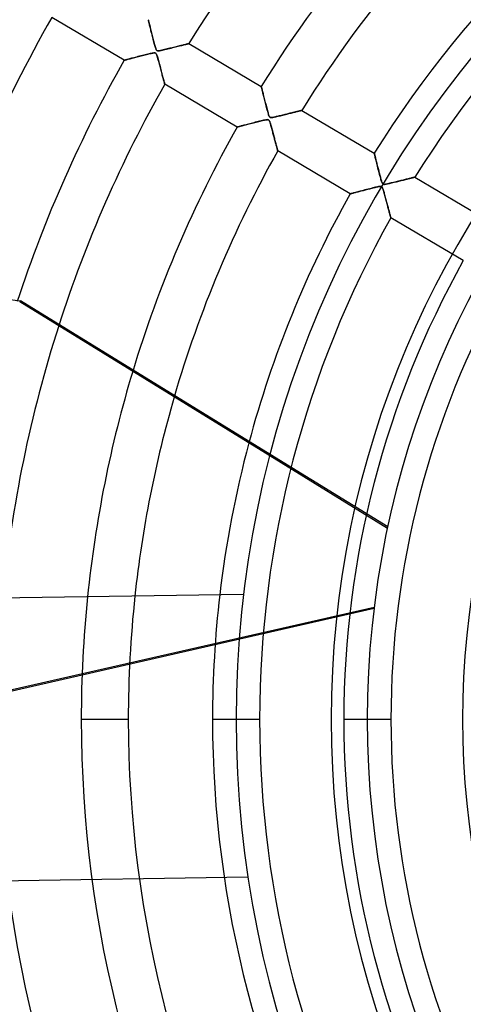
# Model space of a CAD drawing. Header units: millimetres. Extents: x -635 to 635, y -635 to 635.
# Tile 11 of 53: x -268 to -174, y -60 to 148. Entities that reach past the tile are written whole.
import ezdxf

# ---------------------------------------------------------------- set-up
doc = ezdxf.new("R2010")
doc.units = ezdxf.units.MM
doc.layers.add('HIDDEN', color=7, linetype='Continuous')
doc.layers.add('THICK', color=7, linetype='Continuous')

msp = doc.modelspace()

# ---------------------------------------------------------------- linework, layer by layer
at = {"layer": 'HIDDEN'}
for p, q in [((-246.3, 139.85), (-261.67, 148.94)), ((-241.21, 148.45), (-241.21, 148.46)), ((-241.21, 148.46), (-241.21, 148.45)), ((-241.2, 148.41), (-241.21, 148.45)), ((-241.21, 148.45), (-241.2, 148.41)), ((-241.19, 148.35), (-241.2, 148.41)), ((-241.2, 148.41), (-241.18, 148.34)), ((-241.16, 148.26), (-241.19, 148.35)), ((-241.18, 148.34), (-241.16, 148.24)), ((-241.14, 148.15), (-241.16, 148.26)), ((-241.16, 148.24), (-241.13, 148.12)), ((-241.1, 148.02), (-241.14, 148.15)), ((-241.13, 148.12), (-241.09, 147.97)), ((-241.07, 147.87), (-241.1, 148.02)), ((-241.09, 147.97), (-241.05, 147.81)), ((-241.03, 147.71), (-241.07, 147.87)), ((-241.05, 147.81), (-241.01, 147.63)), ((-240.98, 147.52), (-241.03, 147.71)), ((-241.01, 147.63), (-240.96, 147.43)), ((-240.93, 147.32), (-240.98, 147.52)), ((-240.96, 147.43), (-240.9, 147.21)), ((-240.88, 147.11), (-240.93, 147.32)), ((-240.9, 147.21), (-240.84, 146.98)), ((-240.82, 146.89), (-240.88, 147.11)), ((-240.84, 146.98), (-240.78, 146.74)), ((-240.76, 146.65), (-240.82, 146.89)), ((-240.78, 146.74), (-240.72, 146.49)), ((-240.7, 146.39), (-240.76, 146.65)), ((-240.72, 146.49), (-240.65, 146.23)), ((-240.63, 146.13), (-240.7, 146.39)), ((-240.65, 146.23), (-240.59, 145.96)), ((-240.56, 145.84), (-240.63, 146.13)), ((-240.59, 145.96), (-240.52, 145.68)), ((-240.48, 145.55), (-240.56, 145.84)), ((-240.52, 145.68), (-240.44, 145.4)), ((-240.4, 145.25), (-240.48, 145.55)), ((-240.44, 145.4), (-240.37, 145.12)), ((-240.32, 144.93), (-240.4, 145.25)), ((-240.37, 145.12), (-240.3, 144.84)), ((-240.24, 144.61), (-240.32, 144.93)), ((-240.3, 144.84), (-240.23, 144.56)), ((-240.16, 144.3), (-240.24, 144.61)), ((-240.23, 144.56), (-240.16, 144.29)), ((-240.08, 144), (-240.16, 144.3)), ((-240.16, 144.29), (-240.09, 144.01)), ((-240.09, 144.01), (-240.01, 143.74)), ((-240.01, 143.72), (-240.08, 144)), ((-240.01, 143.74), (-239.94, 143.48)), ((-239.93, 143.44), (-240.01, 143.72)), ((-239.94, 143.48), (-239.88, 143.23)), ((-239.87, 143.19), (-239.93, 143.44)), ((-239.88, 143.23), (-239.81, 142.98)), ((-239.8, 142.95), (-239.87, 143.19)), ((-239.81, 142.98), (-239.74, 142.76)), ((-239.74, 142.74), (-239.8, 142.95)), ((-239.74, 142.76), (-239.68, 142.56)), ((-239.68, 142.54), (-239.74, 142.74)), ((-239.68, 142.56), (-239.62, 142.39)), ((-239.62, 142.37), (-239.68, 142.54)), ((-239.62, 142.39), (-239.57, 142.24)), ((-239.56, 142.22), (-239.62, 142.37)), ((-239.57, 142.24), (-239.51, 142.12)), ((-239.5, 142.1), (-239.56, 142.22)), ((-239.51, 142.12), (-239.46, 142.03)), ((-239.44, 142), (-239.5, 142.1)), ((-238.22, 142.01), (-237.96, 142.07)), ((-237.76, 142.11), (-238.04, 142.05)), ((-237.96, 142.07), (-237.67, 142.13)), ((-237.48, 142.18), (-237.76, 142.11)), ((-237.67, 142.13), (-237.37, 142.21)), ((-237.2, 142.25), (-237.48, 142.18)), ((-237.37, 142.21), (-237.05, 142.29)), ((-236.92, 142.32), (-237.2, 142.25)), ((-237.05, 142.29), (-236.71, 142.37)), ((-236.64, 142.39), (-236.92, 142.32)), ((-236.71, 142.37), (-236.37, 142.45)), ((-236.37, 142.45), (-236.64, 142.39)), ((-236.37, 142.45), (-236.04, 142.53)), ((-236.09, 142.52), (-236.37, 142.45)), ((-235.83, 142.59), (-236.09, 142.52)), ((-236.04, 142.53), (-235.73, 142.61)), ((-235.56, 142.65), (-235.83, 142.59)), ((-235.73, 142.61), (-235.42, 142.69)), ((-235.31, 142.72), (-235.56, 142.65)), ((-235.42, 142.69), (-235.13, 142.76)), ((-235.05, 142.78), (-235.31, 142.72)), ((-235.13, 142.76), (-234.85, 142.83)), ((-234.81, 142.84), (-235.05, 142.78)), ((-234.85, 142.83), (-234.58, 142.9)), ((-234.57, 142.9), (-234.81, 142.84)), ((-234.58, 142.9), (-234.33, 142.96)), ((-234.34, 142.96), (-234.57, 142.9)), ((-234.12, 143.01), (-234.34, 142.96)), ((-234.33, 142.96), (-234.09, 143.02)), ((-233.91, 143.06), (-234.12, 143.01)), ((-234.09, 143.02), (-233.86, 143.08)), ((-233.71, 143.11), (-233.91, 143.06)), ((-233.86, 143.08), (-233.64, 143.13)), ((-233.52, 143.16), (-233.71, 143.11)), ((-233.64, 143.13), (-233.45, 143.18)), ((-233.34, 143.2), (-233.52, 143.16)), ((-233.45, 143.18), (-233.26, 143.22)), ((-233.18, 143.24), (-233.34, 143.2)), ((-233.26, 143.22), (-233.1, 143.26)), ((-233.04, 143.28), (-233.18, 143.24)), ((-233.1, 143.26), (-232.96, 143.3)), ((-232.92, 143.31), (-233.04, 143.28)), ((-232.96, 143.3), (-232.84, 143.33)), ((-232.81, 143.33), (-232.92, 143.31)), ((-232.84, 143.33), (-232.75, 143.35)), ((-232.73, 143.35), (-232.81, 143.33)), ((-232.75, 143.35), (-232.68, 143.37)), ((-232.67, 143.37), (-232.73, 143.35)), ((-232.68, 143.37), (-232.64, 143.38)), ((-232.63, 143.38), (-232.67, 143.37)), ((-232.64, 143.38), (-232.62, 143.38)), ((-232.62, 143.38), (-232.63, 143.38)), ((-232.62, 143.38), (-217.26, 134.3)), ((-245.87, 139.97), (-246, 139.94)), ((-245.96, 139.95), (-245.82, 139.98)), ((-245.72, 140.01), (-245.87, 139.97)), ((-245.82, 139.98), (-245.65, 140.03)), ((-245.55, 140.05), (-245.72, 140.01)), ((-245.65, 140.03), (-245.47, 140.07)), ((-245.37, 140.1), (-245.55, 140.05)), ((-245.47, 140.07), (-245.27, 140.13)), ((-245.17, 140.15), (-245.37, 140.1)), ((-245.27, 140.13), (-245.06, 140.18)), ((-244.96, 140.21), (-245.17, 140.15)), ((-245.06, 140.18), (-244.83, 140.24)), ((-244.73, 140.27), (-244.96, 140.21)), ((-244.83, 140.24), (-244.59, 140.31)), ((-244.49, 140.33), (-244.73, 140.27)), ((-244.59, 140.31), (-244.34, 140.37)), ((-244.24, 140.4), (-244.49, 140.33)), ((-244.34, 140.37), (-244.08, 140.44)), ((-243.97, 140.47), (-244.24, 140.4)), ((-244.08, 140.44), (-243.81, 140.51)), ((-243.69, 140.54), (-243.97, 140.47)), ((-243.81, 140.51), (-243.53, 140.58)), ((-243.4, 140.62), (-243.69, 140.54)), ((-243.53, 140.58), (-243.25, 140.65)), ((-243.1, 140.69), (-243.4, 140.62)), ((-243.25, 140.65), (-242.97, 140.73)), ((-242.78, 140.78), (-243.1, 140.69)), ((-242.97, 140.73), (-242.69, 140.8)), ((-242.46, 140.86), (-242.78, 140.78)), ((-242.69, 140.8), (-242.41, 140.87)), ((-242.15, 140.94), (-242.46, 140.86)), ((-242.41, 140.87), (-242.13, 140.94)), ((-241.85, 141.01), (-242.15, 140.94)), ((-242.13, 140.94), (-241.86, 141.01)), ((-241.86, 141.01), (-241.59, 141.08)), ((-241.56, 141.08), (-241.85, 141.01)), ((-241.59, 141.08), (-241.33, 141.14)), ((-241.29, 141.15), (-241.56, 141.08)), ((-241.33, 141.14), (-241.07, 141.2)), ((-241.03, 141.21), (-241.29, 141.15)), ((-241.07, 141.2), (-240.83, 141.26)), ((-240.8, 141.27), (-241.03, 141.21)), ((-240.83, 141.26), (-240.6, 141.31)), ((-240.58, 141.32), (-240.8, 141.27)), ((-240.6, 141.31), (-240.39, 141.36)), ((-240.37, 141.36), (-240.58, 141.32)), ((-240.39, 141.36), (-240.21, 141.39)), ((-240.2, 141.39), (-240.37, 141.36)), ((-240.21, 141.39), (-240.06, 141.41)), ((-240.04, 141.41), (-240.2, 141.39)), ((-240.06, 141.41), (-239.93, 141.42)), ((-239.9, 141.42), (-240.04, 141.41)), ((-239.93, 141.42), (-239.82, 141.42)), ((-239.79, 141.41), (-239.9, 141.42)), ((-239.82, 141.42), (-239.73, 141.4)), ((-239.69, 141.38), (-239.79, 141.41)), ((-239.73, 141.4), (-239.66, 141.37)), ((-239.61, 141.33), (-239.69, 141.38)), ((-239.66, 141.37), (-239.6, 141.32)), ((-239.53, 141.24), (-239.61, 141.33)), ((-239.6, 141.32), (-239.54, 141.25)), ((-239.54, 141.25), (-239.49, 141.17)), ((-239.46, 141.11), (-239.53, 141.24)), ((-239.49, 141.17), (-239.44, 141.06)), ((-239.46, 142.03), (-239.4, 141.96)), ((-239.39, 140.93), (-239.46, 141.11)), ((-239.36, 141.93), (-239.44, 142)), ((-239.44, 141.06), (-239.39, 140.92)), ((-239.4, 141.96), (-239.34, 141.91)), ((-239.31, 140.7), (-239.39, 140.93)), ((-239.39, 140.92), (-239.33, 140.76)), ((-239.28, 141.88), (-239.36, 141.93)), ((-239.34, 141.91), (-239.27, 141.88)), ((-239.33, 140.76), (-239.27, 140.57)), ((-239.23, 140.44), (-239.31, 140.7)), ((-239.17, 141.86), (-239.28, 141.88)), ((-239.27, 141.88), (-239.18, 141.86)), ((-239.27, 140.57), (-239.2, 140.34)), ((-239.16, 140.17), (-239.23, 140.44)), ((-239.2, 140.34), (-239.13, 140.08)), ((-239.18, 141.86), (-239.08, 141.86)), ((-239.02, 141.86), (-239.17, 141.86)), ((-239.08, 139.89), (-239.16, 140.17)), ((-239.13, 140.08), (-239.05, 139.8)), ((-239.08, 141.86), (-238.96, 141.87)), ((-238.82, 141.89), (-239.02, 141.86)), ((-238.96, 141.87), (-238.82, 141.89)), ((-238.59, 141.93), (-238.82, 141.89)), ((-238.82, 141.89), (-238.65, 141.92)), ((-238.65, 141.92), (-238.45, 141.96)), ((-238.32, 141.98), (-238.59, 141.93)), ((-238.45, 141.96), (-238.22, 142.01)), ((-238.04, 142.05), (-238.32, 141.98)), ((-246.3, 139.85), (-246.29, 139.86)), ((-246.29, 139.86), (-246.3, 139.85)), ((-246.29, 139.86), (-246.25, 139.87)), ((-246.25, 139.87), (-246.29, 139.86)), ((-246.25, 139.87), (-246.18, 139.89)), ((-246.19, 139.88), (-246.25, 139.87)), ((-246.1, 139.91), (-246.19, 139.88)), ((-246.18, 139.89), (-246.08, 139.91)), ((-246, 139.94), (-246.1, 139.91)), ((-246.08, 139.91), (-245.96, 139.95)), ((-239, 139.61), (-239.08, 139.89)), ((-239.05, 139.8), (-238.97, 139.5)), ((-238.93, 139.33), (-239, 139.61)), ((-238.97, 139.5), (-238.88, 139.18)), ((-238.85, 139.05), (-238.93, 139.33)), ((-238.88, 139.18), (-238.79, 138.84)), ((-238.78, 138.78), (-238.85, 139.05)), ((-238.79, 138.84), (-238.71, 138.5)), ((-238.7, 138.5), (-238.78, 138.78)), ((-238.71, 138.5), (-238.62, 138.18)), ((-238.63, 138.23), (-238.7, 138.5)), ((-238.56, 137.96), (-238.63, 138.23)), ((-238.62, 138.18), (-238.53, 137.86)), ((-238.49, 137.7), (-238.56, 137.96)), ((-238.53, 137.86), (-238.45, 137.56)), ((-238.42, 137.45), (-238.49, 137.7)), ((-238.45, 137.56), (-238.38, 137.27)), ((-238.36, 137.19), (-238.42, 137.45)), ((-238.38, 137.27), (-238.3, 136.99)), ((-238.29, 136.95), (-238.36, 137.19)), ((-238.3, 136.99), (-238.23, 136.72)), ((-238.23, 136.71), (-238.29, 136.95)), ((-238.23, 136.72), (-238.16, 136.47)), ((-238.17, 136.48), (-238.23, 136.71)), ((-238.11, 136.26), (-238.17, 136.48)), ((-238.16, 136.47), (-238.1, 136.23)), ((-238.05, 136.05), (-238.11, 136.26)), ((-238.1, 136.23), (-238.04, 136)), ((-238, 135.85), (-238.05, 136.05)), ((-238.04, 136), (-237.98, 135.79)), ((-237.95, 135.66), (-238, 135.85)), ((-237.98, 135.79), (-237.93, 135.59)), ((-237.9, 135.49), (-237.95, 135.66)), ((-237.93, 135.59), (-237.88, 135.41)), ((-237.86, 135.33), (-237.9, 135.49)), ((-237.88, 135.41), (-237.84, 135.25)), ((-237.82, 135.19), (-237.86, 135.33)), ((-237.84, 135.25), (-237.8, 135.11)), ((-237.79, 135.07), (-237.82, 135.19)), ((-237.8, 135.11), (-237.77, 134.99)), ((-237.76, 134.96), (-237.79, 135.07)), ((-237.77, 134.99), (-237.75, 134.9)), ((-237.74, 134.88), (-237.76, 134.96)), ((-237.75, 134.9), (-237.73, 134.83)), ((-237.73, 134.82), (-237.74, 134.88)), ((-237.73, 134.83), (-237.72, 134.79)), ((-237.72, 134.79), (-237.73, 134.82)), ((-237.72, 134.79), (-237.71, 134.77)), ((-237.71, 134.77), (-237.72, 134.79)), ((-222.35, 125.69), (-237.71, 134.77)), ((-217.26, 134.28), (-217.26, 134.3)), ((-217.26, 134.3), (-217.26, 134.28)), ((-217.25, 134.25), (-217.26, 134.28)), ((-217.26, 134.28), (-217.25, 134.24)), ((-217.23, 134.2), (-217.25, 134.25)), ((-217.25, 134.24), (-217.23, 134.17)), ((-217.22, 134.12), (-217.23, 134.2)), ((-217.23, 134.17), (-217.2, 134.07)), ((-217.19, 134.02), (-217.22, 134.12)), ((-217.2, 134.07), (-217.17, 133.95)), ((-217.16, 133.91), (-217.19, 134.02)), ((-217.17, 133.95), (-217.14, 133.81)), ((-217.13, 133.78), (-217.16, 133.91)), ((-217.14, 133.81), (-217.1, 133.64)), ((-217.09, 133.63), (-217.13, 133.78)), ((-217.1, 133.64), (-217.05, 133.45)), ((-217.05, 133.46), (-217.09, 133.63)), ((-217.01, 133.28), (-217.05, 133.46)), ((-217.05, 133.45), (-217, 133.25)), ((-216.96, 133.09), (-217.01, 133.28)), ((-217, 133.25), (-216.94, 133.03)), ((-216.91, 132.88), (-216.96, 133.09)), ((-216.94, 133.03), (-216.88, 132.79)), ((-216.85, 132.65), (-216.91, 132.88)), ((-216.88, 132.79), (-216.82, 132.54)), ((-216.79, 132.41), (-216.85, 132.65)), ((-216.82, 132.54), (-216.76, 132.28)), ((-216.73, 132.16), (-216.79, 132.41)), ((-216.76, 132.28), (-216.69, 132.01)), ((-216.66, 131.89), (-216.73, 132.16)), ((-216.69, 132.01), (-216.62, 131.73)), ((-216.59, 131.62), (-216.66, 131.89)), ((-216.62, 131.73), (-216.55, 131.45)), ((-216.52, 131.34), (-216.59, 131.62)), ((-216.55, 131.45), (-216.47, 131.16)), ((-216.45, 131.05), (-216.52, 131.34)), ((-216.47, 131.16), (-216.4, 130.87)), ((-216.37, 130.76), (-216.45, 131.05)), ((-216.4, 130.87), (-216.32, 130.58)), ((-216.29, 130.46), (-216.37, 130.76)), ((-216.32, 130.58), (-216.25, 130.29)), ((-216.22, 130.16), (-216.29, 130.46)), ((-216.25, 130.29), (-216.18, 130.01)), ((-216.14, 129.86), (-216.22, 130.16)), ((-216.18, 130.01), (-216.1, 129.73)), ((-216.06, 129.55), (-216.14, 129.86)), ((-216.1, 129.73), (-216.03, 129.46)), ((-215.98, 129.25), (-216.06, 129.55)), ((-216.03, 129.46), (-215.96, 129.2)), ((-215.9, 128.96), (-215.98, 129.25)), ((-215.96, 129.2), (-215.89, 128.94)), ((-215.82, 128.7), (-215.9, 128.96)), ((-215.89, 128.94), (-215.82, 128.7)), ((-215.75, 128.47), (-215.82, 128.7)), ((-215.82, 128.7), (-215.76, 128.49)), ((-215.76, 128.49), (-215.7, 128.3)), ((-215.69, 128.27), (-215.75, 128.47)), ((-215.7, 128.3), (-215.64, 128.13)), ((-215.63, 128.1), (-215.69, 128.27)), ((-215.64, 128.13), (-215.59, 128.01)), ((-215.57, 127.96), (-215.63, 128.1)), ((-215.59, 128.01), (-215.54, 127.92)), ((-215.5, 127.85), (-215.57, 127.96)), ((-215.54, 127.92), (-215.5, 127.85)), ((-215.42, 127.77), (-215.5, 127.85)), ((-215.5, 127.85), (-215.46, 127.8)), ((-215.46, 127.8), (-215.41, 127.76)), ((-215.33, 127.72), (-215.42, 127.77)), ((-215.41, 127.76), (-215.36, 127.73)), ((-215.36, 127.73), (-215.3, 127.71)), ((-215.22, 127.7), (-215.33, 127.72)), ((-215.3, 127.71), (-215.23, 127.7)), ((-215.23, 127.7), (-215.15, 127.7)), ((-215.08, 127.7), (-215.22, 127.7)), ((-215.15, 127.7), (-215.06, 127.7)), ((-214.92, 127.72), (-215.08, 127.7)), ((-215.06, 127.7), (-214.96, 127.71)), ((-214.96, 127.71), (-214.84, 127.73)), ((-214.75, 127.74), (-214.92, 127.72)), ((-214.84, 127.73), (-214.7, 127.75)), ((-214.6, 127.77), (-214.75, 127.74)), ((-214.7, 127.75), (-214.54, 127.78)), ((-214.44, 127.81), (-214.6, 127.77)), ((-214.54, 127.78), (-214.36, 127.82)), ((-214.27, 127.84), (-214.44, 127.81)), ((-214.36, 127.82), (-214.16, 127.87)), ((-214.08, 127.89), (-214.27, 127.84)), ((-214.16, 127.87), (-213.95, 127.92)), ((-213.88, 127.93), (-214.08, 127.89)), ((-213.95, 127.92), (-213.71, 127.97)), ((-213.66, 127.98), (-213.88, 127.93)), ((-213.71, 127.97), (-213.47, 128.03)), ((-213.44, 128.04), (-213.66, 127.98)), ((-213.47, 128.03), (-213.21, 128.09)), ((-213.2, 128.1), (-213.44, 128.04)), ((-213.21, 128.09), (-212.94, 128.16)), ((-212.97, 128.15), (-213.2, 128.1)), ((-212.73, 128.21), (-212.97, 128.15)), ((-212.94, 128.16), (-212.67, 128.23)), ((-212.5, 128.27), (-212.73, 128.21)), ((-212.67, 128.23), (-212.39, 128.3)), ((-212.27, 128.32), (-212.5, 128.27)), ((-212.39, 128.3), (-212.13, 128.36)), ((-212.05, 128.38), (-212.27, 128.32)), ((-212.13, 128.36), (-211.87, 128.42)), ((-211.83, 128.44), (-212.05, 128.38)), ((-211.87, 128.42), (-211.62, 128.49)), ((-211.61, 128.49), (-211.83, 128.44)), ((-211.62, 128.49), (-211.38, 128.55)), ((-211.39, 128.54), (-211.61, 128.49)), ((-211.18, 128.6), (-211.39, 128.54)), ((-211.38, 128.55), (-211.14, 128.6)), ((-210.98, 128.65), (-211.18, 128.6)), ((-211.14, 128.6), (-210.91, 128.66)), ((-210.77, 128.7), (-210.98, 128.65)), ((-210.91, 128.66), (-210.69, 128.72)), ((-210.58, 128.74), (-210.77, 128.7)), ((-210.69, 128.72), (-210.48, 128.77)), ((-210.39, 128.79), (-210.58, 128.74)), ((-210.48, 128.77), (-210.28, 128.82)), ((-210.21, 128.84), (-210.39, 128.79)), ((-210.28, 128.82), (-210.09, 128.87)), ((-210.03, 128.88), (-210.21, 128.84)), ((-210.09, 128.87), (-209.9, 128.91)), ((-209.86, 128.92), (-210.03, 128.88)), ((-209.9, 128.91), (-209.72, 128.95)), ((-209.7, 128.96), (-209.86, 128.92)), ((-209.72, 128.95), (-209.56, 129)), ((-209.55, 129), (-209.7, 128.96)), ((-209.56, 129), (-209.4, 129.03)), ((-209.4, 129.03), (-209.55, 129)), ((-209.27, 129.07), (-209.4, 129.03)), ((-209.4, 129.03), (-209.26, 129.07)), ((-209.15, 129.1), (-209.27, 129.07)), ((-209.26, 129.07), (-209.13, 129.1)), ((-209.04, 129.12), (-209.15, 129.1)), ((-209.13, 129.1), (-209.01, 129.13)), ((-208.94, 129.15), (-209.04, 129.12)), ((-209.01, 129.13), (-208.91, 129.16)), ((-208.86, 129.17), (-208.94, 129.15)), ((-208.91, 129.16), (-208.82, 129.18)), ((-208.79, 129.18), (-208.86, 129.17)), ((-208.82, 129.18), (-208.76, 129.19)), ((-208.74, 129.2), (-208.79, 129.18)), ((-208.76, 129.19), (-208.71, 129.2)), ((-208.7, 129.21), (-208.74, 129.2)), ((-208.71, 129.2), (-208.68, 129.21)), ((-208.68, 129.21), (-208.7, 129.21)), ((-208.67, 129.21), (-208.68, 129.21)), ((-208.68, 129.21), (-208.67, 129.21)), ((-208.67, 129.21), (-193.3, 120.13)), ((-222.35, 125.69), (-222.34, 125.69)), ((-222.34, 125.69), (-222.35, 125.69)), ((-222.34, 125.69), (-222.29, 125.7)), ((-222.3, 125.7), (-222.34, 125.69)), ((-222.25, 125.71), (-222.3, 125.7)), ((-222.29, 125.7), (-222.22, 125.72)), ((-222.17, 125.74), (-222.25, 125.71)), ((-222.22, 125.72), (-222.13, 125.75)), ((-222.08, 125.76), (-222.17, 125.74)), ((-222.13, 125.75), (-222.01, 125.78)), ((-221.96, 125.79), (-222.08, 125.76)), ((-222.01, 125.78), (-221.86, 125.82)), ((-221.83, 125.83), (-221.96, 125.79)), ((-221.86, 125.82), (-221.69, 125.86)), ((-221.68, 125.86), (-221.83, 125.83)), ((-221.69, 125.86), (-221.51, 125.91)), ((-221.52, 125.91), (-221.68, 125.86)), ((-221.34, 125.96), (-221.52, 125.91)), ((-221.51, 125.91), (-221.31, 125.96)), ((-221.15, 126.01), (-221.34, 125.96)), ((-221.31, 125.96), (-221.09, 126.02)), ((-220.94, 126.06), (-221.15, 126.01)), ((-221.09, 126.02), (-220.85, 126.08)), ((-220.71, 126.12), (-220.94, 126.06)), ((-220.85, 126.08), (-220.6, 126.15)), ((-220.47, 126.18), (-220.71, 126.12)), ((-220.6, 126.15), (-220.34, 126.22)), ((-220.22, 126.25), (-220.47, 126.18)), ((-220.34, 126.22), (-220.07, 126.29)), ((-219.95, 126.32), (-220.22, 126.25)), ((-220.07, 126.29), (-219.79, 126.36)), ((-219.68, 126.39), (-219.95, 126.32)), ((-219.79, 126.36), (-219.51, 126.44)), ((-219.4, 126.46), (-219.68, 126.39)), ((-219.51, 126.44), (-219.22, 126.51)), ((-219.11, 126.54), (-219.4, 126.46)), ((-219.22, 126.51), (-218.93, 126.59)), ((-218.82, 126.61), (-219.11, 126.54)), ((-218.93, 126.59), (-218.64, 126.66)), ((-218.53, 126.69), (-218.82, 126.61)), ((-218.64, 126.66), (-218.35, 126.73)), ((-218.22, 126.77), (-218.53, 126.69)), ((-218.35, 126.73), (-218.07, 126.81)), ((-217.92, 126.84), (-218.22, 126.77)), ((-218.07, 126.81), (-217.79, 126.88)), ((-217.61, 126.92), (-217.92, 126.84)), ((-217.79, 126.88), (-217.52, 126.94)), ((-217.31, 126.99), (-217.61, 126.92)), ((-217.52, 126.94), (-217.26, 127.01)), ((-217.02, 127.06), (-217.31, 126.99)), ((-217.26, 127.01), (-217, 127.07)), ((-216.76, 127.13), (-217.02, 127.06)), ((-217, 127.07), (-216.76, 127.12)), ((-216.52, 127.18), (-216.76, 127.13)), ((-216.76, 127.12), (-216.54, 127.17)), ((-216.54, 127.17), (-216.34, 127.21)), ((-216.31, 127.22), (-216.52, 127.18)), ((-216.34, 127.21), (-216.17, 127.24)), ((-216.14, 127.24), (-216.31, 127.22)), ((-216.17, 127.24), (-216.04, 127.25)), ((-215.98, 127.26), (-216.14, 127.24)), ((-216.04, 127.25), (-215.94, 127.26)), ((-215.85, 127.25), (-215.98, 127.26)), ((-215.94, 127.26), (-215.86, 127.25)), ((-215.86, 127.25), (-215.79, 127.24)), ((-215.74, 127.22), (-215.85, 127.25)), ((-215.79, 127.24), (-215.73, 127.22)), ((-215.66, 127.16), (-215.74, 127.22)), ((-215.73, 127.22), (-215.68, 127.18)), ((-215.68, 127.18), (-215.64, 127.14)), ((-215.59, 127.08), (-215.66, 127.16)), ((-215.64, 127.14), (-215.59, 127.09)), ((-215.59, 127.09), (-215.55, 127.02)), ((-215.52, 126.96), (-215.59, 127.08)), ((-215.55, 127.02), (-215.51, 126.94)), ((-215.46, 126.81), (-215.52, 126.96)), ((-215.51, 126.94), (-215.47, 126.84)), ((-215.47, 126.84), (-215.43, 126.73)), ((-215.4, 126.65), (-215.46, 126.81)), ((-215.43, 126.73), (-215.38, 126.6)), ((-215.35, 126.5), (-215.4, 126.65)), ((-215.38, 126.6), (-215.33, 126.44)), ((-215.3, 126.35), (-215.35, 126.5)), ((-215.33, 126.44), (-215.28, 126.27)), ((-215.26, 126.18), (-215.3, 126.35)), ((-215.28, 126.27), (-215.22, 126.07)), ((-215.2, 125.99), (-215.26, 126.18)), ((-215.22, 126.07), (-215.16, 125.86)), ((-215.15, 125.79), (-215.2, 125.99)), ((-215.16, 125.86), (-215.1, 125.63)), ((-215.09, 125.58), (-215.15, 125.79)), ((-215.1, 125.63), (-215.03, 125.38)), ((-215.03, 125.35), (-215.09, 125.58)), ((-215.03, 125.38), (-214.97, 125.13)), ((-214.96, 125.12), (-215.03, 125.35)), ((-214.97, 125.13), (-214.89, 124.86)), ((-214.9, 124.89), (-214.96, 125.12)), ((-214.84, 124.65), (-214.9, 124.89)), ((-214.89, 124.86), (-214.82, 124.59)), ((-214.78, 124.42), (-214.84, 124.65)), ((-214.82, 124.59), (-214.75, 124.32)), ((-214.72, 124.2), (-214.78, 124.42)), ((-214.75, 124.32), (-214.68, 124.05)), ((-214.66, 123.97), (-214.72, 124.2)), ((-214.68, 124.05), (-214.61, 123.8)), ((-214.6, 123.75), (-214.66, 123.97)), ((-214.61, 123.8), (-214.54, 123.55)), ((-214.54, 123.53), (-214.6, 123.75)), ((-214.54, 123.55), (-214.48, 123.3)), ((-214.48, 123.32), (-214.54, 123.53)), ((-214.43, 123.11), (-214.48, 123.32)), ((-214.48, 123.3), (-214.42, 123.07)), ((-214.37, 122.9), (-214.43, 123.11)), ((-214.42, 123.07), (-214.36, 122.84)), ((-214.32, 122.7), (-214.37, 122.9)), ((-214.36, 122.84), (-214.3, 122.62)), ((-214.27, 122.51), (-214.32, 122.7)), ((-214.3, 122.62), (-214.24, 122.41)), ((-214.22, 122.32), (-214.27, 122.51)), ((-214.24, 122.41), (-214.19, 122.21)), ((-214.17, 122.14), (-214.22, 122.32)), ((-214.19, 122.21), (-214.14, 122.02)), ((-214.12, 121.96), (-214.17, 122.14)), ((-214.14, 122.02), (-214.09, 121.83)), ((-214.08, 121.79), (-214.12, 121.96)), ((-214.09, 121.83), (-214.04, 121.66)), ((-214.03, 121.63), (-214.08, 121.79)), ((-214.04, 121.66), (-213.99, 121.49)), ((-213.99, 121.48), (-214.03, 121.63)), ((-213.99, 121.49), (-213.95, 121.34)), ((-213.95, 121.34), (-213.99, 121.48)), ((-213.95, 121.34), (-213.91, 121.19)), ((-213.92, 121.21), (-213.95, 121.34)), ((-213.89, 121.09), (-213.92, 121.21)), ((-213.91, 121.19), (-213.88, 121.06)), ((-213.86, 120.98), (-213.89, 121.09)), ((-213.88, 121.06), (-213.85, 120.95)), ((-213.83, 120.88), (-213.86, 120.98)), ((-213.85, 120.95), (-213.82, 120.85)), ((-213.81, 120.8), (-213.83, 120.88)), ((-213.82, 120.85), (-213.8, 120.76)), ((-213.79, 120.73), (-213.81, 120.8)), ((-213.8, 120.76), (-213.78, 120.7)), ((-213.78, 120.68), (-213.79, 120.73)), ((-213.78, 120.7), (-213.77, 120.65)), ((-213.77, 120.64), (-213.78, 120.68)), ((-213.77, 120.65), (-213.76, 120.62)), ((-213.76, 120.61), (-213.77, 120.64)), ((-213.76, 120.62), (-213.76, 120.61)), ((-198.39, 111.52), (-213.76, 120.61)), ((-213.76, 120.61), (-213.76, 120.61)), ((-193.3, 120.11), (-193.3, 120.13)), ((-193.3, 120.13), (-193.3, 120.12)), ((-193.3, 120.12), (-193.29, 120.09)), ((-193.29, 120.07), (-193.3, 120.11)), ((-193.29, 120.09), (-193.28, 120.04)), ((-193.27, 120), (-193.29, 120.07)), ((-193.28, 120.04), (-193.26, 119.97)), ((-193.25, 119.89), (-193.27, 120)), ((-193.26, 119.97), (-193.24, 119.88)), ((-193.21, 119.77), (-193.25, 119.89)), ((-193.24, 119.88), (-193.22, 119.77)), ((-193.22, 119.77), (-193.19, 119.65)), ((-193.18, 119.61), (-193.21, 119.77)), ((-193.19, 119.65), (-193.15, 119.51)), ((-193.13, 119.44), (-193.18, 119.61)), ((-193.15, 119.51), (-193.11, 119.36)), ((-193.09, 119.24), (-193.13, 119.44)), ((-193.11, 119.36), (-193.07, 119.2)), ((-193.03, 119.03), (-193.09, 119.24)), ((-193.07, 119.2), (-193.03, 119.03)), ((-192.97, 118.8), (-193.03, 119.03)), ((-193.03, 119.03), (-192.99, 118.84)), ((-192.99, 118.84), (-192.94, 118.65)), ((-192.91, 118.55), (-192.97, 118.8)), ((-192.94, 118.65), (-192.89, 118.45)), ((-192.85, 118.28), (-192.91, 118.55)), ((-192.89, 118.45), (-192.84, 118.24)), ((-192.77, 118), (-192.85, 118.28)), ((-192.84, 118.24), (-192.78, 118.03)), ((-192.78, 118.03), (-192.73, 117.8)), ((-192.7, 117.7), (-192.77, 118)), ((-192.73, 117.8), (-192.67, 117.58)), ((-192.62, 117.38), (-192.7, 117.7)), ((-192.67, 117.58), (-192.61, 117.35)), ((-192.54, 117.05), (-192.62, 117.38)), ((-192.61, 117.35), (-192.55, 117.12)), ((-192.55, 117.12), (-192.49, 116.88)), ((-192.45, 116.7), (-192.54, 117.05)), ((-192.49, 116.88), (-192.43, 116.65)), ((-192.36, 116.35), (-192.45, 116.7)), ((-192.43, 116.65), (-192.37, 116.41)), ((-192.37, 116.41), (-192.31, 116.18)), ((-192.27, 116), (-192.36, 116.35)), ((-192.31, 116.18), (-192.25, 115.95)), ((-192.18, 115.67), (-192.27, 116)), ((-192.25, 115.95), (-192.2, 115.73)), ((-192.2, 115.73), (-192.14, 115.5)), ((-192.1, 115.35), (-192.18, 115.67)), ((-192.14, 115.5), (-192.08, 115.28)), ((-192.02, 115.06), (-192.1, 115.35)), ((-192.08, 115.28), (-192.02, 115.07)), ((-192.02, 115.07), (-191.96, 114.86)), ((-191.94, 114.79), (-192.02, 115.06)), ((-185.48, 114.86), (-185.34, 114.89)), ((-185.23, 114.92), (-185.38, 114.88)), ((-185.34, 114.89), (-185.21, 114.92)), ((-185.1, 114.95), (-185.23, 114.92)), ((-185.21, 114.92), (-185.1, 114.95)), ((-184.99, 114.98), (-185.1, 114.95)), ((-185.1, 114.95), (-185, 114.98)), ((-185, 114.98), (-184.91, 115)), ((-184.89, 115), (-184.99, 114.98)), ((-184.91, 115), (-184.84, 115.02)), ((-184.81, 115.02), (-184.89, 115)), ((-184.84, 115.02), (-184.79, 115.03)), ((-184.76, 115.04), (-184.81, 115.02)), ((-184.79, 115.03), (-184.74, 115.04)), ((-184.72, 115.04), (-184.76, 115.04)), ((-184.74, 115.04), (-184.72, 115.04)), ((-184.71, 115.05), (-184.72, 115.04)), ((-184.72, 115.04), (-184.71, 115.05)), ((-184.71, 115.05), (-169.35, 105.96)), ((-193.33, 112.84), (-193.63, 112.76)), ((-193.56, 112.78), (-193.34, 112.83)), ((-193.34, 112.83), (-193.13, 112.89)), ((-193.06, 112.9), (-193.33, 112.84)), ((-193.13, 112.89), (-192.93, 112.93)), ((-192.82, 112.96), (-193.06, 112.9)), ((-192.93, 112.93), (-192.74, 112.98)), ((-192.59, 113.01), (-192.82, 112.96)), ((-192.74, 112.98), (-192.56, 113.01)), ((-192.39, 113.05), (-192.59, 113.01)), ((-192.56, 113.01), (-192.41, 113.04)), ((-192.41, 113.04), (-192.27, 113.07)), ((-192.21, 113.08), (-192.39, 113.05)), ((-192.27, 113.07), (-192.14, 113.08)), ((-192.06, 113.09), (-192.21, 113.08)), ((-192.14, 113.08), (-192.04, 113.09)), ((-191.94, 113.09), (-192.06, 113.09)), ((-192.04, 113.09), (-191.95, 113.09)), ((-191.96, 114.86), (-191.91, 114.66)), ((-191.95, 113.09), (-191.87, 113.08)), ((-191.88, 114.55), (-191.94, 114.79)), ((-191.84, 113.07), (-191.94, 113.09)), ((-191.91, 114.66), (-191.85, 114.47)), ((-191.81, 114.33), (-191.88, 114.55)), ((-191.87, 113.08), (-191.8, 113.06)), ((-191.85, 114.47), (-191.8, 114.3)), ((-191.76, 113.04), (-191.84, 113.07)), ((-191.75, 114.13), (-191.81, 114.33)), ((-191.8, 114.3), (-191.75, 114.15)), ((-191.8, 113.06), (-191.75, 113.03)), ((-191.69, 112.99), (-191.76, 113.04)), ((-191.75, 114.15), (-191.71, 114.01)), ((-191.69, 113.96), (-191.75, 114.13)), ((-191.75, 113.03), (-191.7, 112.99)), ((-191.71, 114.01), (-191.66, 113.9)), ((-191.7, 112.99), (-191.65, 112.94)), ((-191.63, 113.82), (-191.69, 113.96)), ((-191.63, 112.9), (-191.69, 112.99)), ((-191.66, 113.9), (-191.62, 113.8)), ((-191.65, 112.94), (-191.61, 112.88)), ((-191.57, 113.71), (-191.63, 113.82)), ((-191.57, 112.79), (-191.63, 112.9)), ((-191.62, 113.8), (-191.57, 113.72)), ((-191.61, 112.88), (-191.57, 112.8)), ((-191.57, 113.72), (-191.53, 113.66)), ((-191.51, 113.64), (-191.57, 113.71)), ((-191.53, 113.66), (-191.48, 113.61)), ((-191.44, 113.58), (-191.51, 113.64)), ((-191.48, 113.61), (-191.42, 113.58)), ((-191.36, 113.55), (-191.44, 113.58)), ((-191.42, 113.58), (-191.37, 113.55)), ((-191.37, 113.55), (-191.3, 113.54)), ((-191.26, 113.53), (-191.36, 113.55)), ((-191.3, 113.54), (-191.23, 113.53)), ((-191.12, 113.53), (-191.26, 113.53)), ((-191.23, 113.53), (-191.14, 113.53)), ((-191.14, 113.53), (-191.04, 113.54)), ((-190.95, 113.55), (-191.12, 113.53)), ((-191.04, 113.54), (-190.92, 113.56)), ((-190.74, 113.59), (-190.95, 113.55)), ((-190.92, 113.56), (-190.79, 113.58)), ((-190.79, 113.58), (-190.64, 113.61)), ((-190.51, 113.64), (-190.74, 113.59)), ((-190.64, 113.61), (-190.47, 113.65)), ((-190.25, 113.69), (-190.51, 113.64)), ((-190.47, 113.65), (-190.28, 113.69)), ((-190.28, 113.69), (-190.08, 113.73)), ((-189.99, 113.75), (-190.25, 113.69)), ((-190.08, 113.73), (-189.86, 113.79)), ((-189.73, 113.82), (-189.99, 113.75)), ((-189.86, 113.79), (-189.62, 113.84)), ((-189.46, 113.88), (-189.73, 113.82)), ((-189.62, 113.84), (-189.38, 113.9)), ((-189.2, 113.94), (-189.46, 113.88)), ((-189.38, 113.9), (-189.12, 113.96)), ((-188.94, 114.01), (-189.2, 113.94)), ((-189.12, 113.96), (-188.86, 114.03)), ((-188.68, 114.07), (-188.94, 114.01)), ((-188.86, 114.03), (-188.59, 114.09)), ((-188.42, 114.14), (-188.68, 114.07)), ((-188.59, 114.09), (-188.33, 114.16)), ((-188.17, 114.2), (-188.42, 114.14)), ((-188.33, 114.16), (-188.07, 114.22)), ((-187.92, 114.26), (-188.17, 114.2)), ((-188.07, 114.22), (-187.83, 114.28)), ((-187.67, 114.32), (-187.92, 114.26)), ((-187.83, 114.28), (-187.59, 114.34)), ((-187.43, 114.38), (-187.67, 114.32)), ((-187.59, 114.34), (-187.35, 114.4)), ((-187.19, 114.44), (-187.43, 114.38)), ((-187.35, 114.4), (-187.13, 114.45)), ((-186.96, 114.5), (-187.19, 114.44)), ((-187.13, 114.45), (-186.91, 114.51)), ((-186.73, 114.55), (-186.96, 114.5)), ((-186.91, 114.51), (-186.7, 114.56)), ((-186.51, 114.61), (-186.73, 114.55)), ((-186.7, 114.56), (-186.5, 114.61)), ((-186.3, 114.66), (-186.51, 114.61)), ((-186.5, 114.61), (-186.31, 114.66)), ((-186.31, 114.66), (-186.13, 114.7)), ((-186.09, 114.71), (-186.3, 114.66)), ((-186.13, 114.7), (-185.95, 114.74)), ((-185.9, 114.76), (-186.09, 114.71)), ((-185.95, 114.74), (-185.78, 114.78)), ((-185.71, 114.8), (-185.9, 114.76)), ((-185.78, 114.78), (-185.63, 114.82)), ((-185.54, 114.84), (-185.71, 114.8)), ((-185.63, 114.82), (-185.48, 114.86)), ((-185.38, 114.88), (-185.54, 114.84)), ((-198.38, 111.53), (-198.39, 111.52)), ((-198.39, 111.52), (-198.38, 111.52)), ((-198.34, 111.54), (-198.38, 111.53)), ((-198.38, 111.52), (-198.35, 111.53)), ((-198.35, 111.53), (-198.3, 111.55)), ((-198.26, 111.56), (-198.34, 111.54)), ((-198.3, 111.55), (-198.23, 111.56)), ((-198.16, 111.58), (-198.26, 111.56)), ((-198.23, 111.56), (-198.14, 111.59)), ((-198.03, 111.62), (-198.16, 111.58)), ((-198.14, 111.59), (-198.04, 111.62)), ((-198.04, 111.62), (-197.92, 111.65)), ((-197.88, 111.66), (-198.03, 111.62)), ((-197.92, 111.65), (-197.78, 111.68)), ((-197.71, 111.7), (-197.88, 111.66)), ((-197.78, 111.68), (-197.63, 111.72)), ((-197.51, 111.76), (-197.71, 111.7)), ((-197.63, 111.72), (-197.47, 111.77)), ((-197.3, 111.81), (-197.51, 111.76)), ((-197.47, 111.77), (-197.3, 111.81)), ((-197.07, 111.87), (-197.3, 111.81)), ((-197.3, 111.81), (-197.11, 111.86)), ((-197.11, 111.86), (-196.92, 111.91)), ((-196.82, 111.94), (-197.07, 111.87)), ((-196.92, 111.91), (-196.72, 111.97)), ((-196.56, 112.01), (-196.82, 111.94)), ((-196.72, 111.97), (-196.51, 112.02)), ((-196.27, 112.08), (-196.56, 112.01)), ((-196.51, 112.02), (-196.3, 112.08)), ((-196.3, 112.08), (-196.08, 112.13)), ((-195.97, 112.16), (-196.27, 112.08)), ((-196.08, 112.13), (-195.85, 112.19)), ((-195.66, 112.24), (-195.97, 112.16)), ((-195.85, 112.19), (-195.62, 112.25)), ((-195.33, 112.33), (-195.66, 112.24)), ((-195.62, 112.25), (-195.39, 112.31)), ((-195.39, 112.31), (-195.16, 112.37)), ((-194.98, 112.42), (-195.33, 112.33)), ((-195.16, 112.37), (-194.92, 112.43)), ((-194.62, 112.51), (-194.98, 112.42)), ((-194.92, 112.43), (-194.69, 112.49)), ((-194.69, 112.49), (-194.46, 112.55)), ((-194.28, 112.6), (-194.62, 112.51)), ((-194.46, 112.55), (-194.23, 112.61)), ((-193.94, 112.68), (-194.28, 112.6)), ((-194.23, 112.61), (-194, 112.67)), ((-194, 112.67), (-193.78, 112.73)), ((-193.63, 112.76), (-193.94, 112.68)), ((-193.78, 112.73), (-193.56, 112.78)), ((-191.57, 112.8), (-191.53, 112.71)), ((-191.5, 112.63), (-191.57, 112.79)), ((-191.53, 112.71), (-191.49, 112.6)), ((-191.43, 112.43), (-191.5, 112.63)), ((-191.49, 112.6), (-191.44, 112.47)), ((-191.44, 112.47), (-191.4, 112.33)), ((-191.36, 112.2), (-191.43, 112.43)), ((-191.4, 112.33), (-191.35, 112.16)), ((-191.28, 111.94), (-191.36, 112.2)), ((-191.35, 112.16), (-191.29, 111.98)), ((-191.29, 111.98), (-191.24, 111.77)), ((-191.21, 111.69), (-191.28, 111.94)), ((-191.24, 111.77), (-191.18, 111.56)), ((-191.14, 111.43), (-191.21, 111.69)), ((-191.18, 111.56), (-191.11, 111.32)), ((-191.07, 111.17), (-191.14, 111.43)), ((-191.11, 111.32), (-191.05, 111.08)), ((-191, 110.91), (-191.07, 111.17)), ((-191.05, 111.08), (-190.98, 110.82)), ((-190.93, 110.65), (-191, 110.91)), ((-190.98, 110.82), (-190.91, 110.56)), ((-190.86, 110.39), (-190.93, 110.65)), ((-190.91, 110.56), (-190.84, 110.3)), ((-190.79, 110.13), (-190.86, 110.39)), ((-190.84, 110.3), (-190.77, 110.04)), ((-190.72, 109.88), (-190.79, 110.13)), ((-190.77, 110.04), (-190.7, 109.78)), ((-190.66, 109.63), (-190.72, 109.88)), ((-190.7, 109.78), (-190.63, 109.54)), ((-190.59, 109.38), (-190.66, 109.63)), ((-190.63, 109.54), (-190.57, 109.3)), ((-190.53, 109.14), (-190.59, 109.38)), ((-190.57, 109.3), (-190.51, 109.07)), ((-190.46, 108.91), (-190.53, 109.14)), ((-190.51, 109.07), (-190.45, 108.84)), ((-190.4, 108.67), (-190.46, 108.91)), ((-190.45, 108.84), (-190.39, 108.63)), ((-190.34, 108.45), (-190.4, 108.67)), ((-190.39, 108.63), (-190.33, 108.42)), ((-190.28, 108.23), (-190.34, 108.45)), ((-190.33, 108.42), (-190.28, 108.22)), ((-190.23, 108.02), (-190.28, 108.23)), ((-190.28, 108.22), (-190.23, 108.03)), ((-190.23, 108.03), (-190.18, 107.85)), ((-190.17, 107.81), (-190.23, 108.02)), ((-190.18, 107.85), (-190.13, 107.67)), ((-190.12, 107.62), (-190.17, 107.81)), ((-190.13, 107.67), (-190.09, 107.51)), ((-190.07, 107.44), (-190.12, 107.62)), ((-190.09, 107.51), (-190.05, 107.35)), ((-190.02, 107.26), (-190.07, 107.44)), ((-190.05, 107.35), (-190.01, 107.2)), ((-189.98, 107.1), (-190.02, 107.26)), ((-190.01, 107.2), (-189.97, 107.06)), ((-189.94, 106.96), (-189.98, 107.1)), ((-189.97, 107.06), (-189.94, 106.94)), ((-189.91, 106.83), (-189.94, 106.96)), ((-189.94, 106.94), (-189.91, 106.83)), ((-189.91, 106.83), (-189.88, 106.73)), ((-189.88, 106.71), (-189.91, 106.83)), ((-189.88, 106.73), (-189.86, 106.64)), ((-189.85, 106.62), (-189.88, 106.71)), ((-189.86, 106.64), (-189.84, 106.57)), ((-189.83, 106.54), (-189.85, 106.62)), ((-189.84, 106.57), (-189.82, 106.51)), ((-189.81, 106.48), (-189.83, 106.54)), ((-189.82, 106.51), (-189.81, 106.47)), ((-189.8, 106.45), (-189.81, 106.48)), ((-189.81, 106.47), (-189.8, 106.45)), ((-189.8, 106.45), (-189.8, 106.44)), ((-189.8, 106.44), (-189.8, 106.45)), ((-174.44, 97.35), (-189.8, 106.44)), ((-190.51, 40.54), (-215.46, 55.92)), ((-190.44, 40.86), (-215.38, 56.24)), ((-221.01, 26.53), (-221.01, 26.53)), ((-307.72, -2.26), (-193.31, 23.85)), ((-193.35, 23.52), (-307.65, -2.57)), ((-245.44, 0), (-255.41, 0)), ((-245.44, 0), (-255.41, 0)), ((-217.61, 0), (-227.59, 0)), ((-217.61, 0), (-227.59, 0)), ((-222.6, 0), (-222.6, 0)), ((-222.6, 0), (-222.6, 0)), ((-189.78, 0), (-199.76, 0)), ((-189.78, 0), (-199.76, 0)), ((-194.78, 0), (-194.78, 0)), ((-194.78, 0), (-194.78, 0)), ((-220.07, -33.46), (-220.07, -33.46))]:
    msp.add_line(p, q, dxfattribs=at)
for radius, start, end in [(606.5, 0, 180.00002), (556.5, 0, 180), (551.5, 0, 180), (500, 0, 180), (495, 0, 180), (255.41, 112.9547, 148.2783), (245.44, 112.6791, 148.2327), (227.59, 91.2588, 148.1412), (217.61, 91.3166, 148.0834), (273.26, 127.3933, 148.3516), (194.78, 0, 180), (174.62, 90, 270), (301.08, 150.3515, 162.3899), (283.24, 150.4115, 161.7583), (273.26, 150.4485, 162.2072), (255.41, 150.5217, 163.1974), (245.44, 150.5673, 163.8162), (227.59, 150.6589, 165.0636), (217.61, 150.7166, 180), (199.76, 150.8342, 180), (189.78, 150.9097, 180), (255.41, 174.1547, 180), (245.44, 173.8791, 180), (227.59, 173.3255, 180), (606.5, 180.00002, 0), (500, 180, 0), (495, 180, 0), (301.08, 180, 209.6485), (283.24, 180, 209.5885), (273.26, 180, 209.5515), (255.41, 180, 209.4783), (245.44, 180, 209.4327), (227.59, 180, 209.3411), (217.61, 180, 209.2834), (199.76, 180, 209.1658), (189.78, 180, 209.0903), (556.5, 180, 0), (551.5, 180, 0), (194.78, 180, 0)]:
    msp.add_arc((0, 0), radius, start, end, dxfattribs=at)
at = {"layer": 'THICK'}
for p, q in [((-268.46, 88.6), (-268.26, 88.84)), ((-215.46, 55.92), (-268.46, 88.6)), ((-215.38, 56.24), (-268.26, 88.84)), ((-221.01, 26.53), (-494.49, 22.24)), ((-220.07, -33.46), (-493.55, -37.76))]:
    msp.add_line(p, q, dxfattribs=at)
for radius, start, end in [(552.5, 0, 180), (494.99, 0, 180), (222.6, 90, 180), (202.45, 90, 270), (273.26, 162.2072, 174.597), (255.41, 163.1974, 174.1547), (245.44, 163.8162, 173.8791), (227.59, 165.0636, 173.3255), (494.99, 180, 0), (552.5, 180, 0), (222.6, 180, 270)]:
    msp.add_arc((0, 0), radius, start, end, dxfattribs=at)
msp.add_ellipse((-223.54, 527.87), major_axis=(-348.07, 277.58), ratio=0.987688, start_param=1.654359, end_param=2.13685, dxfattribs=at)

doc.saveas('drawing.dxf')
